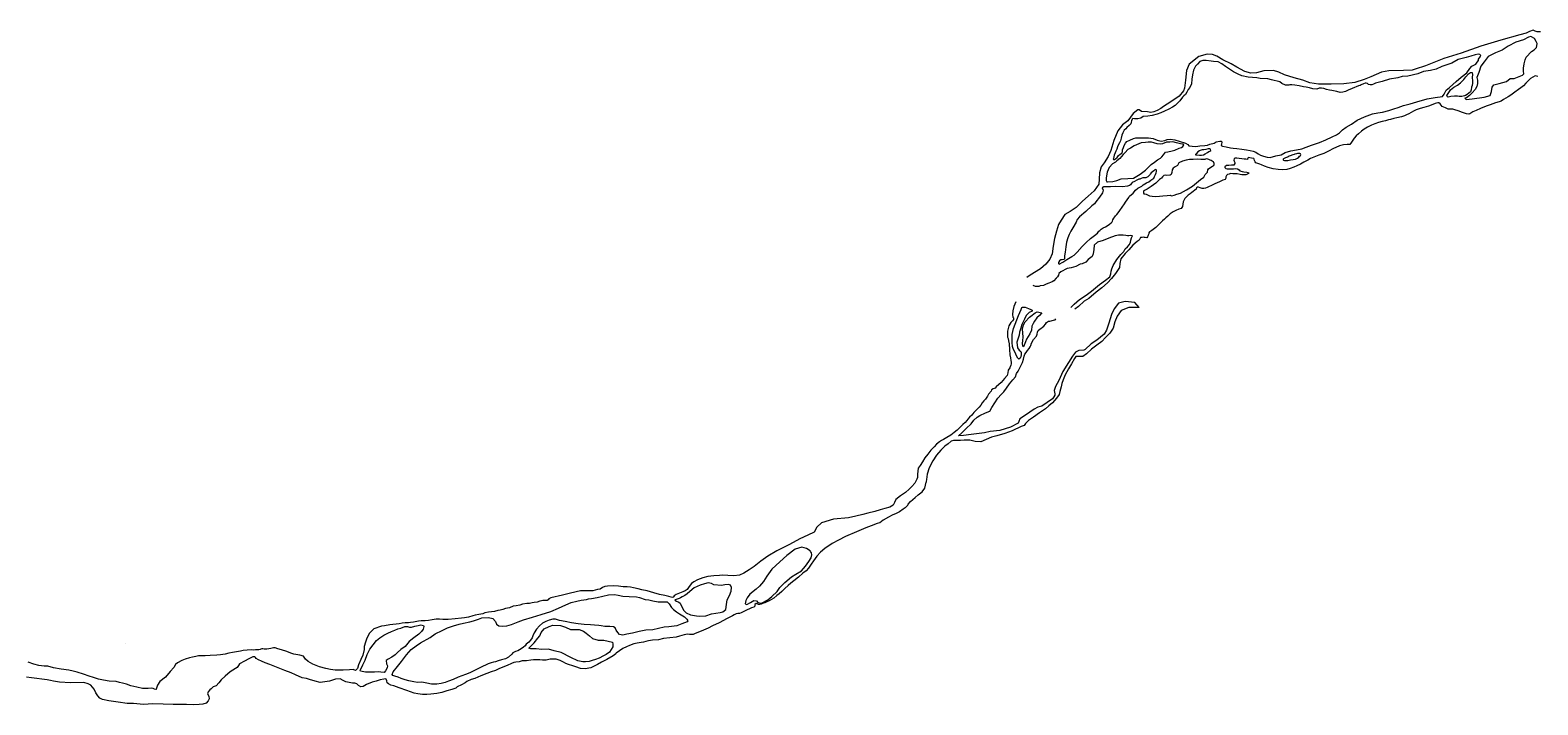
# Model space of a CAD drawing. Header units: metres. Extents: x 347609 to 404409, y 8548087 to 8605413.
# Tile 3 of 46: x 356007 to 358786, y 8548970 to 8550213. Entities that reach past the tile are written whole.
import ezdxf

# ---------------------------------------------------------------- set-up
doc = ezdxf.new("R2010")
doc.units = ezdxf.units.M
doc.layers.add('01. RIO', color=7, linetype='Continuous', lineweight=5, true_color=0x2776bb)
doc.layers.add('ZR_LIMA_PSAD56_A_WGS84', color=210, linetype='Continuous')
doc.styles.get("Standard").update_dxf_attribs({"font": 'simplex.shx'})

# ---------------------------------------------------------------- blocks, each defined once
blk = doc.blocks.new('REIORORI')
at = {"layer": '01. RIO', "color": 152, "lineweight": 15, "true_color": 0x2776bb, "flags": 128}
for points in [[(358790.6, 8550209.8), (358784.5, 8550209.4), (358780.7, 8550210.5), (358777, 8550212.6), (358770.6, 8550210.1), (358764.4, 8550207), (358752.4, 8550204.1), (358717.8, 8550194.4), (358681.1, 8550183.4), (358644.4, 8550170.2), (358612.3, 8550160.7), (358579, 8550146.8), (358559.8, 8550140.5), (358554.1, 8550139.1), (358538.3, 8550138.4), (358511.5, 8550137.7), (358497.5, 8550135.1), (358478.1, 8550126.8), (358466, 8550121.8), (358448.6, 8550116.5), (358428.4, 8550113.5), (358405, 8550113), (358381.8, 8550113.2), (358365.6, 8550115.6), (358352.8, 8550120.3), (358336.4, 8550124.9), (358318.9, 8550130.3), (358308.2, 8550135.3), (358298.5, 8550138.6), (358280.7, 8550137.6), (358267.4, 8550133.9), (358256.8, 8550133.4), (358245.6, 8550136.2), (358230.7, 8550144.3), (358220.4, 8550150.9), (358205.3, 8550157.8), (358193.9, 8550164.7), (358186.3, 8550167.7), (358176.4, 8550168.2), (358161, 8550164.2), (358142.9, 8550150), (358138.4, 8550138.6), (358136.3, 8550120.6), (358134.8, 8550105.6), (358132.9, 8550100.9), (358124.6, 8550091.2), (358109.4, 8550080.3), (358095.9, 8550072.2), (358091, 8550068.2), (358084.3, 8550064.4), (358077.9, 8550062), (358072.2, 8550061.1), (358066.3, 8550062), (358055.4, 8550063), (358050.9, 8550065.8), (358048.6, 8550066.1), (358039.9, 8550059.2), (358030, 8550045.6), (358020.5, 8550038), (358011.8, 8550027.3), (358004.5, 8550009.5), (357998.8, 8549991.2), (357993.8, 8549979.7), (357986.6, 8549968.3), (357980.9, 8549960.7), (357977.9, 8549950), (357977.1, 8549937.9), (357976.4, 8549928.9), (357967.9, 8549916.9), (357956.9, 8549906.5), (357946.3, 8549897.7), (357934.8, 8549886), (357923.8, 8549878.3), (357914.2, 8549873.1), (357907.3, 8549862.3), (357902.3, 8549854.5), (357898.5, 8549842.5), (357894.8, 8549828.8), (357892.2, 8549814.7), (357890.8, 8549800.4), (357886.2, 8549790.8), (357879.1, 8549781.3), (357868.8, 8549772.7), (357850.1, 8549761), (357843.9, 8549756.7)], [(358786.1, 8550127), (358781.1, 8550128.3), (358776.9, 8550126.1), (358772.2, 8550123.3), (358767.7, 8550118.9), (358763.6, 8550114.9), (358759.2, 8550110.3), (358754.5, 8550106.5), (358750, 8550103.1), (358743.7, 8550098.2), (358736.4, 8550092.8), (358731.4, 8550089.7), (358722.8, 8550084.6), (358718.3, 8550082.1), (358714.7, 8550080.6), (358708.1, 8550078.7), (358698, 8550075.1), (358690.4, 8550072.6), (358680.2, 8550068.5), (358672.3, 8550064.9), (358665.9, 8550061.9), (358660.4, 8550058.5), (358658.4, 8550058.1), (358654.3, 8550058.2), (358647.1, 8550061), (358639.1, 8550064), (358632.7, 8550066), (358629.3, 8550067.1), (358627.8, 8550066.8), (358620.8, 8550067.3), (358615.5, 8550069.5), (358609.4, 8550072), (358606.1, 8550076.8), (358603.5, 8550078.8), (358601.3, 8550078.8), (358596.4, 8550077.4), (358589.4, 8550074.6), (358584.2, 8550072.6), (358575.9, 8550070.1), (358568.8, 8550068.6), (358561.4, 8550065.7), (358556.8, 8550063.4), (358552.6, 8550061.2), (358547.9, 8550058.6), (358543.6, 8550056.8), (358540.2, 8550054.7), (358534.4, 8550053), (358526.1, 8550050.9), (358520.4, 8550049.7), (358514.2, 8550048), (358510.4, 8550047.2), (358504.8, 8550045.7), (358498.8, 8550044.1), (358492.4, 8550042.5), (358485.6, 8550040.3), (358479, 8550037.5), (358472.1, 8550033.8), (358465.6, 8550030.1), (358460.6, 8550026.3), (358455.4, 8550021.7), (358451.1, 8550017.8), (358447.4, 8550013.4), (358443.7, 8550008.4), (358441.1, 8550004.3), (358439, 8550002.2), (358434.1, 8550002), (358427.7, 8550001.6), (358420.2, 8549999.7), (358413.2, 8549996.5), (358409.2, 8549994.9), (358399.7, 8549989.9), (358391.4, 8549985.3), (358382.1, 8549982.3), (358376, 8549979.8), (358367.1, 8549976.4), (358361.7, 8549973.3), (358354.7, 8549969.3), (358348.2, 8549965.7), (358341.7, 8549962.6), (358336.2, 8549960.2), (358329.5, 8549957.6), (358323, 8549956), (358315.7, 8549955.5), (358307.2, 8549955.8), (358297.7, 8549957.3), (358288.7, 8549959.9), (358281.7, 8549962.3), (358276.5, 8549964.5), (358273.1, 8549965.5), (358265.9, 8549967.9), (358264.6, 8549970), (358263.8, 8549972.2), (358263.1, 8549974.9), (358262.2, 8549976), (358258.3, 8549977.1), (358254.8, 8549977.7), (358252.6, 8549977.8), (358251.3, 8549976.9), (358250.8, 8549975.2), (358250.4, 8549974.6), (358247.6, 8549974.7), (358244.6, 8549975.1), (358240.4, 8549975.7), (358235.3, 8549976.4), (358230.9, 8549976.5), (358228.1, 8549976.6), (358225.8, 8549975.6), (358225.2, 8549973.3), (358226.1, 8549971.3), (358227.3, 8549969), (358227.2, 8549967.1), (358225.2, 8549964.2), (358221, 8549964.2), (358216.1, 8549963.5), (358211.9, 8549963), (358208.8, 8549961.1), (358208.7, 8549959.6), (358210.8, 8549958), (358213, 8549957.2), (358217.5, 8549957), (358224.7, 8549957.2), (358228.5, 8549957.8), (358232.4, 8549956.9), (358235, 8549955), (358236.7, 8549953.3), (358240.6, 8549952.2), (358244.1, 8549951.9), (358249.3, 8549951.3), (358252.6, 8549950.5), (358253.3, 8549949.4), (358252.6, 8549948.3), (358250.7, 8549947.5), (358247.5, 8549946.2), (358243, 8549946.2), (358240.4, 8549946.1), (358237, 8549946.7), (358231.5, 8549948.2), (358227.1, 8549947.9), (358223.9, 8549947.9), (358219.1, 8549948.7), (358217.1, 8549947.5), (358213.5, 8549946.6), (358212, 8549944.9), (358211, 8549942.3), (358210.9, 8549939.7), (358209.4, 8549937.4), (358205.4, 8549936.2), (358198.8, 8549933.3), (358194.8, 8549931.5), (358190.3, 8549929.3), (358186.5, 8549927.9), (358183, 8549925.9), (358179.8, 8549924.3), (358176.2, 8549922.9), (358173.2, 8549921.6), (358170.4, 8549920.6), (358166.8, 8549920.7), (358163.1, 8549922), (358160.1, 8549923.1), (358158.4, 8549923.4), (358156.8, 8549922.4), (358155.8, 8549919.9), (358153.8, 8549917.7), (358150.3, 8549915.6), (358148.1, 8549913.3), (358145.2, 8549911.2), (358142.9, 8549909.8), (358141.3, 8549908.4), (358135.2, 8549902.2), (358132, 8549896.6), (358130.6, 8549888), (358128.1, 8549884.1), (358124.2, 8549882.6), (358118.6, 8549880.4), (358113.8, 8549877.8), (358108.1, 8549874), (358103.9, 8549870.2), (358100.4, 8549866.7), (358097.4, 8549864.1), (358094.1, 8549861.3), (358090.4, 8549857.4), (358084.9, 8549852.4), (358081.7, 8549848.9), (358079.4, 8549847.4), (358076.8, 8549845.6), (358074.4, 8549843.7), (358072.2, 8549842.2), (358070.2, 8549841), (358068.9, 8549839.1), (358068.5, 8549837.2), (358067.8, 8549835), (358066.3, 8549832), (358065.1, 8549830.2), (358062.3, 8549830.6), (358060.8, 8549830.8), (358058.9, 8549831), (358056.6, 8549830.8), (358054.2, 8549830.4), (358053.2, 8549830.4), (358050.9, 8549826), (358047.1, 8549823), (358039.5, 8549816.5), (358031.6, 8549808), (358025.4, 8549801.2), (358017.4, 8549791.3), (358015.1, 8549782.8), (358014.5, 8549775.6), (358007.6, 8549764.4), (357999.8, 8549754.8), (357992.4, 8549747.3), (357982.1, 8549738), (357971.5, 8549729.7), (357957.9, 8549718.5), (357949.6, 8549713.1), (357939.2, 8549703.6), (357932.4, 8549698.4)], [(357925.2, 8549701.6), (357931.3, 8549707.7), (357940.9, 8549716.2), (357953.5, 8549724.1), (357962.9, 8549731.9), (357977.8, 8549744), (357989.1, 8549751.9), (357996.8, 8549758.4), (357999, 8549763.4), (357999.5, 8549768.6), (358000.6, 8549773), (358002.9, 8549779.3), (358010, 8549790.1), (358017.4, 8549799.4), (358022.5, 8549805), (358025.4, 8549809.5), (358029.6, 8549813.3), (358032.5, 8549817.4), (358034.8, 8549821.4), (358035.6, 8549825.5), (358037.1, 8549830), (358038.8, 8549833.9), (358038.8, 8549833.9), (358035.6, 8549834.1), (358031.9, 8549833.8), (358029.4, 8549833.6), (358026.4, 8549834.3), (358021.2, 8549834.9), (358012.7, 8549834.9), (358006.6, 8549833.4), (357995.2, 8549829.2), (357984.7, 8549825.4), (357974.2, 8549822), (357968, 8549816.2), (357967.6, 8549808.8), (357965.9, 8549800.7), (357964, 8549795.7), (357957.2, 8549790.1), (357952.6, 8549784.9), (357945.6, 8549782.1), (357942.2, 8549781.4), (357934.2, 8549777.3), (357925.3, 8549774.9), (357918.3, 8549773.3), (357906.5, 8549767.4), (357903, 8549764.5), (357902.2, 8549761.1), (357900.7, 8549758), (357898.2, 8549755.7), (357893.7, 8549750.9), (357890.5, 8549749), (357884.6, 8549746.3), (357879.2, 8549744.8), (357874.5, 8549741.9), (357868.7, 8549741.5), (357866.1, 8549740.4), (357859.9, 8549740.5), (357855.6, 8549742.3)], [(357823.5, 8549712), (357819.8, 8549703.4), (357817.9, 8549695.3), (357817.5, 8549688.8), (357818.3, 8549684), (357819.1, 8549682.9), (357819.2, 8549679.8), (357817.3, 8549676.9), (357814.6, 8549674.1), (357810.8, 8549667.6), (357808.5, 8549658.2), (357808.1, 8549651.5), (357808.1, 8549646.9), (357809.7, 8549644.6), (357810.2, 8549640.2), (357811.2, 8549634.8), (357812.2, 8549624.4), (357812.5, 8549614.4), (357813.7, 8549608.7), (357814.3, 8549604.3), (357815, 8549601.1), (357815, 8549597.8), (357814.3, 8549595.5), (357813.3, 8549592.6), (357812.4, 8549590.3), (357809.7, 8549585.9), (357809.1, 8549581.5), (357807.4, 8549576.6), (357802.6, 8549570.6), (357796.7, 8549563.4), (357787.6, 8549555.2), (357785.3, 8549553.1), (357782.1, 8549551.6), (357779, 8549549.7), (357777.9, 8549547.2), (357773.5, 8549541.7), (357771.2, 8549538.4), (357767.9, 8549532.9), (357764.5, 8549529.4), (357761.6, 8549526.2), (357759.1, 8549521.6), (357755.8, 8549518.3), (357752.4, 8549514.6), (357749.1, 8549511), (357746.2, 8549508.3), (357742.4, 8549503.3), (357738.2, 8549499.9), (357735.3, 8549495.8), (357733, 8549493.3), (357730.1, 8549489.7), (357725.7, 8549485.8), (357721.1, 8549481), (357715.6, 8549475.9), (357710, 8549471.1), (357703.9, 8549466.7), (357696.3, 8549461.9), (357690, 8549458.2), (357686.3, 8549456.5), (357683.1, 8549454.1), (357677.5, 8549449.7), (357672.9, 8549445.2), (357666.7, 8549438.9), (357661.2, 8549431.4), (357656, 8549424.8), (357651.7, 8549417.4), (357647.1, 8549410.4), (357643.5, 8549405.9), (357642.9, 8549400.4), (357642.4, 8549394.7), (357642.3, 8549388.6), (357640.9, 8549385.5), (357637.1, 8549378), (357631.9, 8549372.1), (357626.8, 8549366.7), (357620.3, 8549361.1), (357611.1, 8549354.6), (357602.5, 8549348), (357600, 8549342.5), (357597.2, 8549337.6), (357591.2, 8549333.6), (357581.9, 8549331.1), (357573.5, 8549328.7), (357563.7, 8549326), (357550.8, 8549322.6), (357541.4, 8549320.3), (357528.6, 8549317), (357515.3, 8549314), (357487.2, 8549311.4), (357465.6, 8549304.9), (357456.6, 8549296.9), (357451.6, 8549287.9), (357440.2, 8549282.1), (357425.7, 8549275.3), (357406.2, 8549264.8), (357382.7, 8549253.3), (357366.1, 8549243.3), (357353.7, 8549234.2), (357341.3, 8549224.6), (357332.1, 8549218.6), (357322.2, 8549212.4), (357314.4, 8549208.6), (357303.9, 8549207.2), (357292.9, 8549207.6), (357283.2, 8549208.4), (357277, 8549207.6), (357266.8, 8549207.2), (357256, 8549206.2), (357246.8, 8549203.7), (357237, 8549200), (357229.7, 8549196.5), (357225.4, 8549193.1), (357221.3, 8549187.6), (357217.9, 8549182.3), (357214.2, 8549179.9), (357209.5, 8549178), (357203.4, 8549175.1), (357197.5, 8549172.8), (357193.7, 8549170.3), (357192.3, 8549168.4), (357191.2, 8549167.3), (357188, 8549167.7), (357183.8, 8549169.4), (357176.7, 8549170.8), (357166.8, 8549173), (357156.5, 8549175.9), (357143.7, 8549179.6), (357134.4, 8549181.4), (357127.5, 8549183.2), (357118.9, 8549185.2), (357113.5, 8549186.2), (357106.8, 8549187), (357100, 8549187.2), (357091.3, 8549188.1), (357082.7, 8549188.6), (357070.7, 8549188.3), (357065.9, 8549187.7), (357061.4, 8549186), (357057.2, 8549182.7), (357052.4, 8549181.8), (357044.1, 8549179.4), (357035.3, 8549179.4), (357030, 8549179.9), (357021.2, 8549179.9), (357002.9, 8549175.5), (356988, 8549171.7), (356966.6, 8549166.9), (356962.8, 8549164.6), (356961.7, 8549162.8), (356959.4, 8549162), (356955.7, 8549162), (356951.5, 8549162.1), (356949.3, 8549161.2), (356945.8, 8549160.4), (356941.3, 8549158.8), (356935.5, 8549158.1), (356932.2, 8549157.3), (356927.3, 8549156.2), (356924.1, 8549156.1), (356922, 8549156.1), (356914.1, 8549155.3), (356909, 8549153.3), (356902.4, 8549152.2), (356897.2, 8549151.2), (356889.9, 8549148.5), (356883.1, 8549147.1), (356877.6, 8549145.5), (356873.2, 8549144.1), (356868.8, 8549143.6), (356862.3, 8549141.8), (356851.5, 8549140.5), (356845, 8549139.3), (356840.9, 8549137.2), (356833.6, 8549136.3), (356826.8, 8549134.8), (356822.6, 8549133.7), (356814.5, 8549131.4), (356807.5, 8549130), (356801.9, 8549129.4), (356789.9, 8549128.1), (356777.4, 8549126.8), (356767.3, 8549126.8), (356761.1, 8549127.3), (356754.9, 8549127.5), (356747.7, 8549126.4), (356740.6, 8549125.2), (356734.5, 8549124.3), (356731.6, 8549124.4), (356727.2, 8549124.1), (356722.2, 8549123.6), (356713.2, 8549122.2), (356707.5, 8549121.3), (356704, 8549120.8), (356698, 8549120.4), (356692.5, 8549119.9), (356686.5, 8549118.9), (356669.5, 8549116.7), (356659.5, 8549115.1), (356654.4, 8549114.3), (356639.8, 8549109.4), (356631.9, 8549101.6), (356627.4, 8549092.6), (356624.7, 8549084.8), (356622.2, 8549077.2), (356622, 8549071.6), (356620, 8549061.2), (356616.3, 8549053.4), (356611.8, 8549043.4), (356610.1, 8549036.8), (356606.3, 8549032.9), (356602.2, 8549034.4), (356595, 8549034), (356583.3, 8549033.2), (356577, 8549033.3), (356568.6, 8549033.6), (356560, 8549034.6), (356551.3, 8549036.5), (356540, 8549039.4), (356527.4, 8549044.5), (356518.8, 8549049.6), (356514.3, 8549054), (356510.7, 8549059), (356503.7, 8549061), (356492.9, 8549063.2), (356487, 8549064.8), (356479.5, 8549067.8), (356469.7, 8549070.8), (356462.8, 8549073), (356458.2, 8549074.5), (356454.9, 8549074.4), (356449.9, 8549073.3), (356443, 8549072.4), (356438, 8549072.3), (356435.6, 8549072.8), (356433.8, 8549072.8), (356432, 8549072.1), (356430.8, 8549071.7), (356428.3, 8549070.8), (356424.4, 8549070.8), (356422.1, 8549071.1), (356418.1, 8549070.6), (356414.7, 8549071), (356406.6, 8549070.2), (356398.9, 8549069.6), (356394.2, 8549068.4), (356387.2, 8549067.4), (356383.3, 8549066.6), (356379.7, 8549065.9), (356372.9, 8549064.5), (356366.2, 8549063), (356357.7, 8549061.7), (356350.7, 8549060.9), (356338.3, 8549060.7), (356329.4, 8549060.1), (356322.5, 8549059.7), (356316.9, 8549059.6), (356311.8, 8549058.6), (356305.5, 8549057.6), (356300.2, 8549056.4), (356292.3, 8549053.7), (356286.1, 8549051.1), (356278.3, 8549047.2), (356274.6, 8549043.7), (356271.1, 8549038.6), (356264.6, 8549030.7), (356255.8, 8549020.3), (356245.6, 8549012.3), (356241.3, 8549005.9), (356239.4, 8549000.4), (356239.1, 8548997.7), (356238.4, 8548997.7), (356235.9, 8548998.7), (356233.1, 8548999.7), (356229.8, 8549000.2), (356223.9, 8548999.9), (356213.4, 8548999.6), (356203.3, 8549002), (356192.1, 8549004.9), (356184.4, 8549007.9), (356176.8, 8549009.6), (356171.4, 8549010.7), (356165.3, 8549012.7), (356151.9, 8549013.3), (356142, 8549014.8), (356132.8, 8549016.9), (356123.2, 8549020.1), (356115.5, 8549022.1), (356104.7, 8549026.2), (356093, 8549030), (356085.7, 8549031.9), (356077.8, 8549033.3), (356063.9, 8549035.1), (356049.5, 8549038), (356039.4, 8549040.6), (356032.1, 8549040.6), (356022.4, 8549042.3), (356013.5, 8549044.7), (356003, 8549048.2)], [(358051.2, 8549701.4), (358041.2, 8549701.7), (358032, 8549701.4), (358017.8, 8549696.3), (358010.3, 8549685.5), (358006.2, 8549675.3), (358002.9, 8549663.4), (357997.1, 8549654.6), (357988.9, 8549646.1), (357982, 8549639.3), (357973.1, 8549632.1), (357962.9, 8549624.8), (357953.7, 8549616.3), (357947.3, 8549611.2), (357934.4, 8549611.2), (357932, 8549607.6), (357926.1, 8549597.6), (357920.5, 8549588.4), (357914.5, 8549577.6), (357910.7, 8549568.2), (357908.4, 8549561.7), (357907.3, 8549555.3), (357905, 8549546.6), (357903.3, 8549541.5), (357898.6, 8549534.6), (357891.1, 8549526.1), (357884.7, 8549520.3), (357878.1, 8549515.2), (357867.3, 8549507.6), (357856.2, 8549499.7), (357846.9, 8549493.3), (357841.6, 8549488), (357839.2, 8549484.4), (357833.7, 8549482.5), (357816.8, 8549474.4), (357803.2, 8549469.7), (357788.7, 8549465.2), (357778.7, 8549462.5), (357759.2, 8549454), (357748.8, 8549455), (357739, 8549457.1), (357728.6, 8549457.1), (357721.3, 8549456.7), (357708.6, 8549456.7), (357704.5, 8549455.4), (357698.6, 8549450.6), (357693, 8549446), (357685.1, 8549439), (357677.2, 8549429.5), (357670.4, 8549419.2), (357664, 8549406.1), (357660.4, 8549394.6), (357658.7, 8549384.6), (357658.3, 8549380.8), (357658.5, 8549379.9)], [(358051.2, 8549701.4), (358043, 8549710.6), (358025.1, 8549712.9), (358012.9, 8549709.6), (358005.1, 8549699.1), (358000, 8549688.8), (357994.8, 8549672.6), (357990.5, 8549659.7), (357986.5, 8549652.5), (357972.7, 8549641.3), (357962.6, 8549634.9), (357951.4, 8549624.2), (357949.1, 8549622.9), (357940, 8549622.6), (357933.8, 8549619.6), (357928.2, 8549611.7), (357920.9, 8549600.1), (357910.2, 8549583.6), (357902.7, 8549567.2), (357896.7, 8549555.9), (357894.5, 8549548.8), (357895.2, 8549542.8), (357895.2, 8549540), (357893.9, 8549537), (357891.3, 8549533.6), (357871.8, 8549520), (357864.3, 8549517.9), (357857.4, 8549514.2), (357841.5, 8549503.5), (357831.2, 8549496.6), (357829.2, 8549491.4), (357828, 8549488.4), (357813.6, 8549481.4), (357793.8, 8549475.3), (357776.2, 8549473.2), (357766.1, 8549470.8), (357741, 8549467.6), (357727.1, 8549466.1), (357717.6, 8549465.1), (357724.2, 8549470.8), (357732.3, 8549478.8), (357741, 8549487.2), (357746.2, 8549493.9), (357752.1, 8549499.9), (357757.4, 8549502.8), (357767.9, 8549507.4), (357775.9, 8549510.5), (357779.3, 8549517.6), (357785, 8549525.8), (357790.4, 8549534.6), (357796.8, 8549541.2), (357801.3, 8549546.4), (357806.5, 8549553.2), (357812.2, 8549560.8), (357817.9, 8549568.1), (357822.8, 8549574.1), (357825, 8549579.8), (357827.9, 8549584.5), (357832.4, 8549592.8), (357835.8, 8549600.5), (357837.7, 8549606.4), (357839.2, 8549612), (357840.1, 8549615.6), (357842.4, 8549618.9), (357845, 8549622.7), (357847.9, 8549626), (357849.9, 8549629.1), (357851, 8549631.8), (357852.2, 8549635.8), (357856.4, 8549642.9), (357861.5, 8549649.1), (357862.9, 8549652.5), (357863.6, 8549656.4), (357864.9, 8549659), (357868.4, 8549662.1), (357871.7, 8549664.4), (357872.7, 8549665.2), (357875.4, 8549667.2), (357878.3, 8549671), (357880.4, 8549674.2), (357884, 8549676.4), (357886, 8549676.5), (357892.8, 8549678.3), (357895.8, 8549679), (357897.4, 8549681)], [(357619.8, 8549332.4), (357624.3, 8549337.3), (357625.1, 8549339.3), (357629.6, 8549344.3), (357637.8, 8549351.7), (357643.7, 8549356.3), (357651, 8549362.3), (357656.1, 8549369), (357658.5, 8549379.9)], [(357619.8, 8549332.4), (357615.7, 8549330.4), (357609.3, 8549325.1), (357602.8, 8549322.2), (357595.8, 8549319.1), (357588.8, 8549315.5), (357578.8, 8549309.6), (357572.8, 8549305.2), (357568.1, 8549303.4), (357557.2, 8549299.5), (357547, 8549295.9), (357529.6, 8549288.5), (357509.7, 8549279.8), (357496.8, 8549273), (357485.1, 8549267), (357471.2, 8549257.9), (357463.5, 8549250.8), (357456.9, 8549243.5), (357450.6, 8549235.1), (357446.4, 8549228.5), (357441.5, 8549221.6), (357436.9, 8549216.5), (357431.1, 8549212), (357422.7, 8549204.6), (357414.3, 8549198.1), (357409.1, 8549193.7), (357404, 8549189.7), (357397.6, 8549183.7), (357392.1, 8549178.2), (357387.3, 8549174.2), (357383, 8549171.1), (357377.3, 8549166.4), (357373, 8549163.5), (357368.9, 8549161.4), (357364.6, 8549159.2), (357360.6, 8549157.7), (357356.8, 8549156.3), (357354.3, 8549155.1), (357351.9, 8549154.7), (357349, 8549154.6), (357346.5, 8549155.6), (357344.9, 8549156), (357342.6, 8549154.2), (357342.3, 8549151.1), (357340.6, 8549149.3), (357336.4, 8549148), (357332.6, 8549146.2), (357328.6, 8549144.6), (357317.4, 8549139.2), (357314, 8549137.9), (357311, 8549137.7), (357308, 8549137.2), (357304.2, 8549135.3), (357301, 8549133.6), (357291.4, 8549128.5), (357276.5, 8549120.7), (357264.3, 8549115), (357256.5, 8549110.7), (357243.2, 8549105.2), (357232.5, 8549100.8), (357228.8, 8549099.3), (357225.6, 8549098.9), (357221.9, 8549099.3), (357218.3, 8549099.5), (357211.9, 8549098.6), (357203.6, 8549096.4), (357197.2, 8549094.5), (357185.8, 8549092.8), (357174.3, 8549091.7), (357165.1, 8549089.6), (357153.9, 8549088.5), (357146.3, 8549087.4), (357141.7, 8549086.4), (357137.5, 8549085.2), (357132.8, 8549084.5), (357125.7, 8549083.5), (357119.2, 8549082.1), (357111.5, 8549079.2), (357106.1, 8549076.5), (357099.3, 8549073.4), (357092.7, 8549068.9), (357086.7, 8549064.9), (357085.9, 8549063.4), (357081.2, 8549060), (357069.3, 8549052.9), (357059.5, 8549048.5), (357052.4, 8549043.9), (357039.9, 8549037.6), (357029.7, 8549036), (357021.2, 8549036.8), (357012.5, 8549039.8), (357007, 8549041.3), (356999.1, 8549044.2), (356994, 8549046), (356990, 8549048.1), (356983.4, 8549051.5), (356976.5, 8549053.5), (356964.9, 8549054), (356958, 8549052), (356950.8, 8549051.8), (356945.8, 8549052.3), (356941, 8549052.6), (356934.6, 8549052.6), (356929.5, 8549051.6), (356921.8, 8549050.5), (356913.5, 8549050.5), (356908, 8549048.8), (356901.6, 8549048.5), (356898, 8549047.8), (356893.6, 8549046), (356885.6, 8549041.9), (356871.5, 8549036.4), (356864.1, 8549033), (356856.3, 8549030.3), (356848.1, 8549027.5), (356837.3, 8549022.8), (356826, 8549018.3), (356819.5, 8549016.5), (356811.5, 8549012.4), (356808.2, 8549009.9), (356801.7, 8549006.6), (356793.4, 8549002.7), (356791, 8549000.6), (356784.1, 8548997.9), (356774.9, 8548995.1), (356765.6, 8548992.1), (356756.5, 8548990.6), (356745, 8548989), (356737.9, 8548988.6), (356729.5, 8548988.7), (356721.1, 8548990), (356714.2, 8548991.3), (356700.7, 8548996.1), (356686.9, 8549000.8), (356677.2, 8549004.5), (356671.6, 8549006.1), (356667.3, 8549008.2), (356664.9, 8549010.3), (356663.8, 8549013.8), (356663, 8549016.8), (356661.7, 8549017.3), (356658.3, 8549016.6), (356651.5, 8549015.6), (356644.6, 8549013.4), (356637, 8549011.4), (356626.7, 8549007.3), (356620.6, 8549003.1), (356616.1, 8549002.5), (356611.6, 8549005.3), (356608.9, 8549008.2), (356604.8, 8549009.3), (356600.8, 8549009.4), (356588.5, 8549012), (356583.3, 8549014.7), (356578.2, 8549017.2), (356569.4, 8549016.7), (356558.3, 8549013.1), (356549.7, 8549012), (356541.2, 8549010.9), (356531.9, 8549012.9), (356521.6, 8549016.3), (356515.9, 8549018.1), (356507.8, 8549019.2), (356495.5, 8549024.7), (356487.5, 8549028.6), (356475.7, 8549032.6), (356463.9, 8549037.8), (356448.2, 8549043.9), (356439.6, 8549047.1), (356433, 8549049.8), (356427.3, 8549052.5), (356423.1, 8549054.8), (356422.1, 8549056.9), (356420.7, 8549057.9), (356417.3, 8549058), (356409.4, 8549054.5), (356401.5, 8549050.2), (356392.7, 8549045.2), (356390.6, 8549041.9), (356388, 8549038.5), (356385.1, 8549036.4), (356375.5, 8549030.1), (356366.1, 8549022.4), (356358.8, 8549015.6), (356354.6, 8549009.9), (356349.5, 8549004.6), (356344.1, 8549002.5), (356340.3, 8548999), (356337.5, 8548997), (356334.5, 8548993.4), (356333.7, 8548990), (356335.7, 8548985.3), (356336.3, 8548980.6), (356334.6, 8548976.7), (356330.8, 8548972.9), (356324.6, 8548970.6), (356318.3, 8548969.9), (356307.1, 8548969.6), (356294.5, 8548970.2), (356287, 8548970.2), (356270.1, 8548969.9), (356252, 8548971), (356232.6, 8548971.5), (356215.2, 8548970.5), (356197.3, 8548971.8), (356185.5, 8548972), (356168.5, 8548974.2), (356151.7, 8548977.2), (356139.9, 8548979.6), (356134.7, 8548982), (356131.4, 8548986), (356127.4, 8548992), (356124.7, 8548998.4), (356121.4, 8549002.3), (356118.3, 8549005.9), (356113.7, 8549008.3), (356105.6, 8549011), (356081, 8549010.2), (356060.9, 8549011.6), (356049.5, 8549013.2), (356044.3, 8549014.6), (356038, 8549015.7), (356028.3, 8549016.9), (356018.6, 8549018.2), (356009.1, 8549019.4), (355999.6, 8549020.4)]]:
    blk.add_lwpolyline(points, dxfattribs=at)
for points in [[(358783.9, 8550184), (358784.6, 8550187.8), (358782.7, 8550192), (358779.8, 8550197.3), (358773.1, 8550200.9), (358768.8, 8550199.5), (358759.2, 8550194.9), (358745.6, 8550190.7), (358731.3, 8550183), (358720.2, 8550175.5), (358708, 8550170.7), (358694.2, 8550164.2), (358687.2, 8550154.4), (358680.8, 8550146.2), (358677.2, 8550134.4), (358673.7, 8550125.2), (358674.5, 8550120.5), (358674.5, 8550114.3), (358673.2, 8550108.8), (358670.3, 8550103.5), (358665, 8550097.3), (358659.9, 8550092), (358654.1, 8550088.1), (358651.6, 8550087.4), (358653.8, 8550084.6), (358664.7, 8550086), (358686.9, 8550089.2), (358698.2, 8550092.3), (358700.5, 8550099.8), (358701.8, 8550107.5), (358704.5, 8550111.7), (358714.4, 8550114.2), (358728.1, 8550118.1), (358734.8, 8550123.7), (358742.4, 8550123.7), (358757.9, 8550130), (358759.8, 8550131.9), (358759.2, 8550136.8), (358759.2, 8550142.8), (358760.8, 8550150.5), (358762.3, 8550158.1), (358764.5, 8550162.9), (358774.4, 8550173.2), (358779.4, 8550176.3), (358782.4, 8550179.3), (358783.3, 8550180.9)], [(358676.7, 8550159.5), (358679.7, 8550163.5), (358680.5, 8550166.1), (358679.1, 8550168), (358676.1, 8550168.6), (358670.6, 8550167.4), (358662.1, 8550164.7), (358653.6, 8550162.2), (358639, 8550158.4), (358627.3, 8550151.9), (358608.9, 8550145.9), (358598.4, 8550141), (358587.9, 8550138.6), (358575.4, 8550136.2), (358564.4, 8550132.4), (358546.2, 8550128), (358535.7, 8550127), (358527.5, 8550124.9), (358512.7, 8550122.3), (358499.1, 8550118.3), (358486.8, 8550115), (358482.8, 8550113.3), (358479.8, 8550112.2), (358476.8, 8550111.9), (358474, 8550112.7), (358472, 8550114.2), (358469.4, 8550114.9), (358467.4, 8550114.8), (358464.2, 8550113.7), (358460, 8550111.9), (358458.1, 8550110.8), (358455.3, 8550109.9), (358443.4, 8550105), (358436, 8550102.1), (358431.1, 8550099.8), (358426.3, 8550098.2), (358421.7, 8550097.5), (358415.5, 8550099.5), (358406.4, 8550101.2), (358401.8, 8550102.1), (358396.2, 8550103.5), (358391.5, 8550105.3), (358386.8, 8550105.9), (358383, 8550105.5), (358378.2, 8550104), (358371.2, 8550104.8), (358364.7, 8550106.3), (358358.9, 8550107.6), (358353.6, 8550108.4), (358346, 8550110), (358337.7, 8550111.4), (358332.1, 8550112), (358328.4, 8550112), (358326.6, 8550111.1), (358321, 8550111.1), (358314.1, 8550114.2), (358310.1, 8550117.6), (358294.7, 8550121.1), (358288.3, 8550122.9), (358274, 8550123.8), (358268.1, 8550125), (358259.8, 8550125.4), (358252, 8550126.2), (358240.4, 8550128.4), (358233.3, 8550131.5), (358225, 8550135.7), (358210, 8550145.5), (358203.2, 8550150.7), (358196.3, 8550154.2), (358188.2, 8550155), (358183.8, 8550155.4), (358174.3, 8550156.9), (358168.3, 8550156.7), (358163, 8550154.9), (358158.6, 8550150.1), (358154.6, 8550146.2), (358150.9, 8550138.8), (358149.4, 8550130.5), (358147.8, 8550122.3), (358147.5, 8550113.9), (358144.6, 8550106.7), (358141.1, 8550103.1), (358138.9, 8550098.7), (358136.2, 8550093.9), (358133.4, 8550091.4), (358130.6, 8550088.9), (358126, 8550082.2), (358117.2, 8550074.1), (358112.6, 8550071), (358105.5, 8550067.1), (358097.9, 8550063.2), (358091.1, 8550060.1), (358084.2, 8550057.9), (358075, 8550055.7), (358067.2, 8550054.4), (358058.6, 8550053.4), (358053.9, 8550050.3), (358048.5, 8550049.1), (358042.6, 8550049.5), (358039.4, 8550049.7), (358038.3, 8550048.4), (358037, 8550045.7), (358036.2, 8550043.2), (358035.3, 8550040.3), (358033.5, 8550038.2), (358032.3, 8550036.7), (358028.4, 8550033.4), (358026.1, 8550030.9), (358023.4, 8550028.2), (358021, 8550023.6), (358018.7, 8550019.3), (358017.7, 8550013.8), (358016.8, 8550008.8), (358014.8, 8550004.9), (358012.4, 8550000.8), (358011, 8549997.5), (358009.8, 8549993.6), (358008, 8549989.6), (358006.4, 8549986.4), (358005.1, 8549982.3), (358003.5, 8549976.4), (358003.1, 8549974.7), (358003.6, 8549974.1), (358005.3, 8549974.4), (358007.4, 8549975.7), (358010.3, 8549978.3), (358012.3, 8549981), (358016.8, 8549984.5), (358018.7, 8549985.1), (358020.2, 8549988.9), (358020.5, 8549992.2), (358022.1, 8549996.3), (358023.3, 8550000.2), (358025.7, 8550004.5), (358028.2, 8550007.3), (358033.8, 8550010.2), (358040.4, 8550013), (358044.8, 8550014.1), (358049.3, 8550014.4), (358054.7, 8550014.5), (358058.4, 8550014.4), (358068, 8550014), (358077, 8550013.1), (358084.4, 8550010), (358091.7, 8550008.1), (358098.1, 8550009.2), (358102.6, 8550010.9), (358108.6, 8550011.7), (358116.9, 8550010.3), (358124.5, 8550008.1), (358136.3, 8550004.3), (358140.5, 8550001.9), (358142.6, 8549999.8), (358148.4, 8549998.7), (358155.5, 8549998.5), (358162.7, 8549999.3), (358171.7, 8550000.4), (358177.1, 8550001), (358181.2, 8550002.6), (358188.9, 8550004.5), (358193, 8550006.6), (358199.5, 8550008.4), (358202.8, 8550008), (358203.5, 8550005.5), (358202.7, 8550002.9), (358202.1, 8550000.4), (358204.4, 8549998.7), (358211.1, 8549997.6), (358219.1, 8549995.8), (358224, 8549995.5), (358230.7, 8549994.3), (358240.1, 8549993.2), (358248.9, 8549992.4), (358255.6, 8549991.1), (358261.4, 8549989.7), (358265.8, 8549987.9), (358270.6, 8549984.9), (358274.4, 8549982.5), (358279.9, 8549980.2), (358287.2, 8549978.5), (358292.2, 8549978.2), (358302.6, 8549980.8), (358313, 8549983.2), (358320.3, 8549987.4), (358330.8, 8549990.5), (358341.1, 8549992.2), (358350.7, 8549994), (358358.8, 8549997.1), (358368.7, 8550000.8), (358383.1, 8550005.9), (358395.1, 8550010.6), (358406.8, 8550015.9), (358414.9, 8550019.8), (358420.2, 8550023.4), (358426, 8550028.7), (358432.7, 8550033.9), (358442.3, 8550039.7), (358453.1, 8550046.5), (358466.2, 8550053.1), (358481.2, 8550058.7), (358490.7, 8550060.1), (358499.5, 8550061.6), (358510.9, 8550064.5), (358520.4, 8550067.4), (358528.6, 8550070.1), (358538.4, 8550073.9), (358550.8, 8550077.1), (358562.9, 8550080.3), (358581.9, 8550086.2), (358596.7, 8550088.6), (358610.4, 8550090.2), (358613.3, 8550094.5), (358617.1, 8550102), (358623, 8550107.1), (358635.4, 8550117.9), (358644.8, 8550126), (358655.2, 8550134.3), (358660.7, 8550141.9), (358664.5, 8550146.5), (358671.3, 8550150.2), (358674.2, 8550153.5), (358676.2, 8550156.9)], [(358618.4, 8550092), (358620.7, 8550095.8), (358623.2, 8550099.9), (358624.9, 8550102.7), (358631.1, 8550107.4), (358637.6, 8550111.4), (358643.3, 8550115.7), (358649.7, 8550121.7), (358652.9, 8550126.5), (358657.9, 8550132.1), (358661.7, 8550134.4), (358664.7, 8550134.5), (358665.3, 8550131), (358664.6, 8550125.4), (358665.4, 8550119.2), (358665.4, 8550115.2), (358665.1, 8550110.8), (358663.5, 8550107.5), (358662.7, 8550102.5), (358661.5, 8550099), (358655.5, 8550094.2), (358652.8, 8550092.3), (358650.4, 8550091.5), (358645.7, 8550090.5), (358641, 8550090.3), (358637.8, 8550091.1), (358632.1, 8550091), (358625.2, 8550090.2), (358620.4, 8550089), (358619.2, 8550090.1), (358618.6, 8550090.9)], [(357990.3, 8549935.5), (357991.2, 8549933), (357992.6, 8549933.3), (358002.6, 8549934.1), (358009.6, 8549935.6), (358017.7, 8549938.6), (358030.1, 8549939.2), (358040.7, 8549940.2), (358052.9, 8549947.3), (358062.6, 8549954.6), (358068.9, 8549960.6), (358073.1, 8549964.9), (358079.5, 8549969.5), (358084.7, 8549973.7), (358090.1, 8549976.9), (358092.8, 8549979.2), (358095.8, 8549982.8), (358097.4, 8549985.6), (358099.7, 8549987.6), (358103.5, 8549988.2), (358111.7, 8549990.2), (358116.9, 8549991.6), (358124.6, 8549995), (358128.8, 8549996.3), (358131.6, 8549998.4), (358133.1, 8550001.3), (358131.6, 8550002.6), (358127.3, 8550003.1), (358120, 8550005), (358113.2, 8550006.6), (358107.6, 8550006.3), (358101.2, 8550006.4), (358094, 8550003.4), (358090, 8550002.5), (358083.9, 8550003.2), (358077.8, 8550004.8), (358073.4, 8550006.4), (358067.8, 8550006.4), (358062.6, 8550005.9), (358054.7, 8550005), (358050.6, 8550002.9), (358041.5, 8549999.7), (358035.1, 8549995.2), (358030.1, 8549992.6), (358025.2, 8549987.5), (358021.7, 8549983.3), (358018.5, 8549980.1), (358015, 8549976.4), (358009.7, 8549972), (358007.2, 8549969.7), (358002, 8549966.3), (357995.4, 8549959.4), (357994.1, 8549955.5), (357992, 8549950.8), (357990.7, 8549944), (357990.4, 8549939.8), (357989.9, 8549937.5)], [(358172.3, 8549974.6), (358168.8, 8549974.1), (358164.5, 8549974.4), (358158.1, 8549974.7), (358150.3, 8549974.5), (358143.9, 8549974.2), (358137.6, 8549973.4), (358130.6, 8549971.4), (358124.1, 8549967.9), (358122.9, 8549965.7), (358121.6, 8549963.1), (358117.2, 8549960.8), (358113.9, 8549958.6), (358111.9, 8549955.1), (358111.2, 8549950.5), (358110.1, 8549946.9), (358108.1, 8549945.2), (358101.3, 8549944.9), (358098.9, 8549945.3), (358096.6, 8549944.6), (358093.9, 8549942.2), (358092, 8549940), (358088.6, 8549937.4), (358085.7, 8549934.9), (358081.6, 8549931), (358077.2, 8549927.6), (358072.8, 8549924.3), (358066, 8549919.7), (358060.8, 8549917), (358059.2, 8549916), (358059.2, 8549914.3), (358058.9, 8549912.2), (358059.3, 8549910.9), (358061.3, 8549911.2), (358064, 8549910.2), (358067.7, 8549908.8), (358070, 8549907.7), (358075, 8549906.5), (358080.2, 8549906), (358088.5, 8549906.9), (358094.8, 8549907.2), (358102.4, 8549908), (358108.2, 8549908.4), (358110.6, 8549907.6), (358115.4, 8549908.7), (358120.2, 8549910.3), (358127.2, 8549912.4), (358138.3, 8549918.4), (358149.1, 8549925.3), (358156.5, 8549931.5), (358163.9, 8549937.3), (358169.9, 8549941.9), (358172.9, 8549946.8), (358176.8, 8549951.3), (358177.8, 8549955.1), (358178.7, 8549957.2), (358181, 8549958.8), (358186.1, 8549961.8), (358188.1, 8549963), (358189.1, 8549964.1), (358189.3, 8549965.6), (358189.2, 8549967), (358187.7, 8549969.8), (358185.5, 8549971.2), (358183.4, 8549972.6), (358181.6, 8549973.2), (358179.2, 8549974.1), (358177.3, 8549974.9), (358175, 8549975.3), (358173.5, 8549975)], [(358162, 8549990.2), (358159.1, 8549988.3), (358156.6, 8549985.5), (358154.8, 8549983.7), (358154.5, 8549982.8), (358157.1, 8549982.8), (358162, 8549982.4), (358165.7, 8549982.3), (358169.8, 8549982.7), (358172.5, 8549984.9), (358177, 8549987.5), (358179.5, 8549989.1), (358181.3, 8549989.7), (358183.1, 8549991.2), (358182.6, 8549993.4), (358181.2, 8549994), (358178, 8549993.7), (358174.1, 8549992.8), (358170.2, 8549992.1), (358166.8, 8549992), (358163.3, 8549990.9)], [(358318.4, 8549976.3), (358317.1, 8549975.6), (358316.2, 8549974.8), (358316.2, 8549973.8), (358316.9, 8549973), (358319, 8549972.3), (358321.7, 8549972.2), (358325.3, 8549972.7), (358329.8, 8549973.7), (358335, 8549974.5), (358339.2, 8549975.1), (358342.8, 8549977), (358345.1, 8549978.9), (358346.3, 8549980.2), (358348.1, 8549981.5), (358348.7, 8549982.7), (358348.3, 8549984.7), (358347.1, 8549985.4), (358344.9, 8549985.6), (358342.8, 8549985.3), (358341.2, 8549985), (358338.2, 8549984.1), (358336.4, 8549983.6), (358334.4, 8549982.8), (358332.2, 8549982.1), (358330.9, 8549981.6), (358329.3, 8549981), (358327.4, 8549980.3), (358325.7, 8549979.3), (358324.3, 8549978.9), (358322.3, 8549978.2), (358320.9, 8549977.5), (358319.7, 8549976.9)], [(358070.4, 8549946.3), (358066.8, 8549942.6), (358063.4, 8549940.4), (358059.5, 8549940.3), (358057.5, 8549940.4), (358054.8, 8549939.3), (358051.9, 8549938.4), (358050.1, 8549938.3), (358046.8, 8549936.1), (358042.6, 8549933.9), (358038, 8549932.1), (358036.1, 8549929.5), (358035.2, 8549927.6), (358033.3, 8549926.5), (358029.2, 8549925.3), (358020.2, 8549924.2), (358007.9, 8549924.3), (357998, 8549924.2), (357990, 8549924), (357985.9, 8549924.1), (357982.5, 8549921.9), (357984.4, 8549917.7), (357983.4, 8549912.9), (357978, 8549905.1), (357971.3, 8549896.2), (357968.9, 8549892.9), (357963.6, 8549888.7), (357952.4, 8549878.6), (357940.8, 8549868.8), (357936.8, 8549863.7), (357934.8, 8549858.9), (357928.7, 8549848.5), (357924.8, 8549842.4), (357921.8, 8549836.3), (357919.4, 8549830.1), (357917.2, 8549822.2), (357915.5, 8549813.2), (357914.3, 8549803.8), (357913.6, 8549797), (357913.6, 8549793.1), (357913.1, 8549791.2), (357911.8, 8549790), (357909.2, 8549789.4), (357906.5, 8549789.3), (357904.1, 8549787.7), (357902.4, 8549784.7), (357902.2, 8549782.5), (357903.3, 8549781.7), (357910.1, 8549785.3), (357917.8, 8549789.8), (357927.1, 8549795.8), (357931, 8549798.3), (357936.8, 8549803.7), (357946, 8549813.9), (357953.2, 8549821.3), (357961.4, 8549828.5), (357968.5, 8549834.5), (357974.1, 8549838.9), (357976.8, 8549842.1), (357978.2, 8549843.8), (357980.8, 8549845.8), (357984.8, 8549848.3), (357989.1, 8549850.3), (357993.5, 8549853.3), (357996.1, 8549855.1), (357999.6, 8549857.9), (358000.9, 8549859.7), (358001.7, 8549860.9), (358002.3, 8549862.9), (358004.1, 8549866), (358005.8, 8549868.6), (358007.5, 8549870.4), (358009.9, 8549873.2), (358012.1, 8549876), (358015.3, 8549880.3), (358019.5, 8549886.5), (358023.7, 8549892.9), (358025.7, 8549895.8), (358032, 8549904.5), (358033.3, 8549906.5), (358039.8, 8549912.1), (358044, 8549917.6), (358048.3, 8549921.4), (358055.8, 8549925), (358058.5, 8549927.6), (358064.5, 8549931.3), (358068.6, 8549933.4), (358072.6, 8549936.1), (358076.1, 8549938.5), (358077.8, 8549940.1), (358079.1, 8549943), (358080.9, 8549946.9), (358082.1, 8549949.8), (358082.6, 8549952.5), (358082.6, 8549954.7), (358081.8, 8549956.1), (358079.8, 8549955.6), (358077.7, 8549953.6), (358075.5, 8549951.5), (358073, 8549949.5), (358071.3, 8549947.2)], [(357848.1, 8549692.3), (357842.7, 8549686.9), (357839.7, 8549680.1), (357836.3, 8549673.8), (357834.9, 8549670.1), (357832.8, 8549663.4), (357830.3, 8549656.2), (357829.7, 8549650.8), (357825.4, 8549637.5), (357826.9, 8549627.3), (357829.7, 8549623.3), (357832.5, 8549620.8), (357833.7, 8549619.1), (357833.7, 8549614.9), (357832.8, 8549610.6), (357831.5, 8549608), (357829.4, 8549606.5), (357827.2, 8549608), (357824.9, 8549612.8), (357822.1, 8549618.5), (357819, 8549624.5), (357817.3, 8549629.9), (357816.7, 8549637), (357816.7, 8549644.3), (357817, 8549652.1), (357819.3, 8549663.1), (357825.4, 8549679), (357828.5, 8549687.2), (357831.1, 8549692.6), (357833.2, 8549698), (357834.8, 8549701.6), (357835.9, 8549702.3), (357838, 8549702.5), (357840.7, 8549702), (357847.1, 8549699.9), (357851.3, 8549697.9), (357853.6, 8549696.5), (357853.9, 8549694.9)], [(357871.7, 8549691.8), (357867.4, 8549687), (357862.4, 8549682.9), (357858.2, 8549676.2), (357855.8, 8549672.2), (357853.2, 8549667), (357852.2, 8549659.9), (357849.1, 8549653.4), (357846.4, 8549648.5), (357843.3, 8549643.2), (357841.3, 8549638.6), (357837.9, 8549629), (357836.5, 8549630.6), (357835.7, 8549635.6), (357836.3, 8549640.7), (357837.1, 8549646.9), (357836.5, 8549655.2), (357836, 8549661.9), (357837.9, 8549669.9), (357840.6, 8549675.3), (357848.7, 8549683.6), (357853.6, 8549687.5), (357857, 8549690), (357859.5, 8549692), (357862.9, 8549693.4)], [(357444.2, 8549253.5), (357437.8, 8549257.5), (357428.9, 8549259.8), (357416.9, 8549256.2), (357401.4, 8549244.6), (357388.6, 8549233.2), (357374, 8549219.5), (357364.4, 8549206.7), (357358.3, 8549196.6), (357350.9, 8549188.5), (357344.6, 8549182.8), (357333.1, 8549173.4), (357328.6, 8549166.7), (357325.6, 8549161.9), (357324.4, 8549155.8), (357327.4, 8549154.6), (357334.6, 8549158.1), (357340.5, 8549161.7), (357345.5, 8549161.1), (357348, 8549158.4), (357354.6, 8549157.2), (357366.2, 8549163), (357373.8, 8549169.4), (357383.6, 8549178.5), (357388.3, 8549185.6), (357397.7, 8549195), (357410, 8549205.5), (357418.3, 8549210.1), (357428.6, 8549216.7), (357436, 8549224.8), (357442, 8549233.4), (357446.5, 8549240.4), (357447.8, 8549245.8), (357446.9, 8549249.6), (357445.3, 8549252.4)], [(356675.2, 8549023.5), (356673.8, 8549025.3), (356675.5, 8549030.2), (356683.5, 8549040.2), (356691.1, 8549049.6), (356700.5, 8549061.9), (356708.6, 8549071.6), (356718.3, 8549078.1), (356726, 8549083.9), (356743.8, 8549093.4), (356753.2, 8549100.2), (356766.2, 8549106.5), (356775.6, 8549111.3), (356787.2, 8549115.3), (356797.5, 8549118), (356805.4, 8549120.2), (356816.9, 8549122.8), (356824, 8549124.5), (356833.2, 8549127.6), (356839.4, 8549129.9), (356851.4, 8549130.5), (356859.7, 8549128.7), (356864.2, 8549123.4), (356866, 8549118.4), (356870.4, 8549115), (356877, 8549114.4), (356885, 8549115), (356894.1, 8549117.9), (356906.3, 8549122.8), (356915.7, 8549126.2), (356932.5, 8549131.3), (356948.7, 8549135.8), (356966.4, 8549141.8), (356980.3, 8549147.7), (356987.4, 8549150.7), (356993.8, 8549154), (357003.8, 8549158.3), (357014.6, 8549160.7), (357022, 8549162.4), (357032.2, 8549163.5), (357035.9, 8549164.6), (357041.6, 8549165.6), (357051.5, 8549167.2), (357062.2, 8549169.7), (357072.7, 8549172.3), (357083.5, 8549172.9), (357090.7, 8549171.7), (357099.4, 8549169.6), (357110.6, 8549169.1), (357124.3, 8549168.8), (357129.7, 8549167.1), (357140.4, 8549163.5), (357147.3, 8549162.8), (357154.2, 8549161.5), (357164.4, 8549159.5), (357181, 8549159.5), (357184.4, 8549155.5), (357188.6, 8549149.2), (357192.4, 8549145.4), (357198.3, 8549141.2), (357203.8, 8549137.4), (357212.6, 8549131.8), (357216.9, 8549127.7), (357218.8, 8549124.6), (357217.4, 8549122.8), (357207.9, 8549118.8), (357198.9, 8549115.4), (357184.1, 8549113), (357175.2, 8549112.5), (357154.7, 8549107.6), (357141.2, 8549107.3), (357129, 8549104.4), (357116.8, 8549101.9), (357106.7, 8549099.7), (357099, 8549098.2), (357093.1, 8549099), (357089.6, 8549102.7), (357086.7, 8549107.1), (357085.2, 8549111.6), (357082, 8549113.3), (357075.3, 8549113.8), (357066.2, 8549114), (357059, 8549115), (357054.6, 8549115.8), (357046.9, 8549116.3), (357039.2, 8549117), (357028.1, 8549117.5), (357016.8, 8549119), (357004.4, 8549120.7), (356992.5, 8549122.9), (356982.4, 8549124.7), (356974.7, 8549127.2), (356970.2, 8549127.2), (356963, 8549125.6), (356957, 8549123.3), (356950.8, 8549120.2), (356945.4, 8549115.4), (356939.8, 8549109.2), (356935.9, 8549102.4), (356933.3, 8549096.7), (356931.7, 8549092.8), (356928.6, 8549088.6), (356926, 8549085.2), (356921.1, 8549081.5), (356918.9, 8549078.4), (356915.9, 8549075.8), (356911.7, 8549072.7), (356905.6, 8549069.1), (356901, 8549067.8), (356896.4, 8549065.4), (356894.2, 8549063), (356888.4, 8549057.2), (356883.1, 8549054.1), (356875.4, 8549052.4), (356869, 8549050.6), (356864.5, 8549049), (356860.7, 8549048.1), (356856.3, 8549047), (356851, 8549045.2), (356846.1, 8549042.9), (356841.4, 8549041.1), (356836.6, 8549038.5), (356830.3, 8549035.1), (356825.9, 8549032.9), (356816.9, 8549028.8), (356809.3, 8549025.7), (356795.7, 8549020.7), (356786.1, 8549016.2), (356777.9, 8549012.9), (356771.8, 8549011), (356764.1, 8549008.8), (356756.3, 8549007.4), (356746.2, 8549007.7), (356738, 8549009.6), (356728.8, 8549011.5), (356720.7, 8549010.8), (356713.7, 8549012.2), (356704.3, 8549014.1), (356697.9, 8549015.7), (356690.6, 8549018.2), (356684.8, 8549020.3), (356678.6, 8549022.2)], [(357203.2, 8549165.4), (357199.5, 8549164.1), (357195.8, 8549163.2), (357195.2, 8549162.2), (357197.9, 8549160.5), (357202.5, 8549158.9), (357204.9, 8549157.2), (357207.9, 8549150.2), (357211.6, 8549143.5), (357216, 8549139.4), (357223.6, 8549135.7), (357234.6, 8549133.3), (357240.6, 8549132.8), (357252.2, 8549133.4), (357262.8, 8549137), (357278.3, 8549139.6), (357283.6, 8549140.8), (357288.9, 8549145.1), (357290.5, 8549154.4), (357291.6, 8549162.9), (357296, 8549171.3), (357298.7, 8549179.3), (357299.6, 8549185.6), (357297.3, 8549190.2), (357294.1, 8549191.1), (357286.9, 8549190.8), (357280.9, 8549189.6), (357267.1, 8549190.5), (357262.3, 8549193.3), (357256.7, 8549194.1), (357249.9, 8549192.4), (357241.9, 8549190.2), (357230.3, 8549185.3), (357222.6, 8549178.1), (357217.6, 8549174.3), (357213.3, 8549171), (357208.4, 8549168.4), (357205.7, 8549166.6)], [(356614.8, 8549032.8), (356619.6, 8549043.3), (356624.3, 8549051.8), (356627.6, 8549062.2), (356632.6, 8549072), (356638.9, 8549079.9), (356645.1, 8549087.9), (356651.3, 8549093.1), (356658.5, 8549097.7), (356666, 8549101.6), (356672.6, 8549104.5), (356678.7, 8549107.1), (356684.5, 8549109.4), (356689.9, 8549110.8), (356697.1, 8549114.1), (356702.4, 8549113.9), (356705.9, 8549112.6), (356709.8, 8549112.8), (356715.5, 8549114.8), (356721.5, 8549115.9), (356726.5, 8549116.7), (356731.4, 8549115.7), (356732.4, 8549113.8), (356730.8, 8549109.1), (356728, 8549104.8), (356722.9, 8549099.8), (356713.7, 8549093), (356705.5, 8549086), (356698, 8549077.3), (356689.7, 8549071.3), (356683.6, 8549066.1), (356679.2, 8549061.9), (356673.1, 8549057.2), (356666.5, 8549053.6), (356663, 8549051.1), (356663.7, 8549045), (356665.2, 8549041.7), (356664.8, 8549037.8), (356661.4, 8549032.4), (356659, 8549029.3), (356652.9, 8549029.7), (356648.4, 8549030.3), (356641.2, 8549029.5), (356636.7, 8549029.5), (356629.8, 8549029.8), (356624.6, 8549029.8), (356618.4, 8549031.3), (356615.8, 8549031.6)], [(356925.6, 8549073.7), (356930, 8549078.4), (356935.7, 8549084.1), (356942.2, 8549092.3), (356945.8, 8549096.8), (356948.8, 8549102.8), (356954, 8549109.4), (356963, 8549114.2), (356969.8, 8549116.4), (356983.9, 8549115.7), (356993.2, 8549112.9), (357002.7, 8549108.6), (357011.4, 8549108.3), (357018.5, 8549108.2), (357026.5, 8549105.2), (357031.5, 8549101.5), (357037.5, 8549097), (357043.1, 8549091.6), (357053.9, 8549088.5), (357063.9, 8549088.5), (357080.3, 8549085.2), (357080.9, 8549081.1), (357080.7, 8549076.7), (357074.3, 8549066.9), (357068.4, 8549062.6), (357063.7, 8549059.8), (357055.7, 8549055.7), (357048.7, 8549053.3), (357042.6, 8549051.1), (357036.9, 8549049.2), (357030.3, 8549048.8), (357025.2, 8549048.9), (357016.3, 8549050.5), (357003.3, 8549057.1), (356985.7, 8549065.8), (356972.4, 8549069.2), (356961.9, 8549072.2), (356949.7, 8549071.5), (356939.3, 8549072.6), (356929.7, 8549072.6)]]:
    blk.add_lwpolyline(points, close=True, dxfattribs=at)

msp = doc.modelspace()

# ---------------------------------------------------------------- block references
msp.add_blockref('REIORORI', (0, 0))

# ---------------------------------------------------------------- texts
at = {"layer": 'ZR_LIMA_PSAD56_A_WGS84', "color": 0, "lineweight": 0, "insert": (356181.8, 8549082.9), "char_height": 0.5, "width": 2.794, "attachment_point": 7}
msp.add_mtext('\\fMS Shell Dlg 2|i0|b0;\\H0.515938;21311372', dxfattribs=at)

doc.saveas('drawing.dxf')
